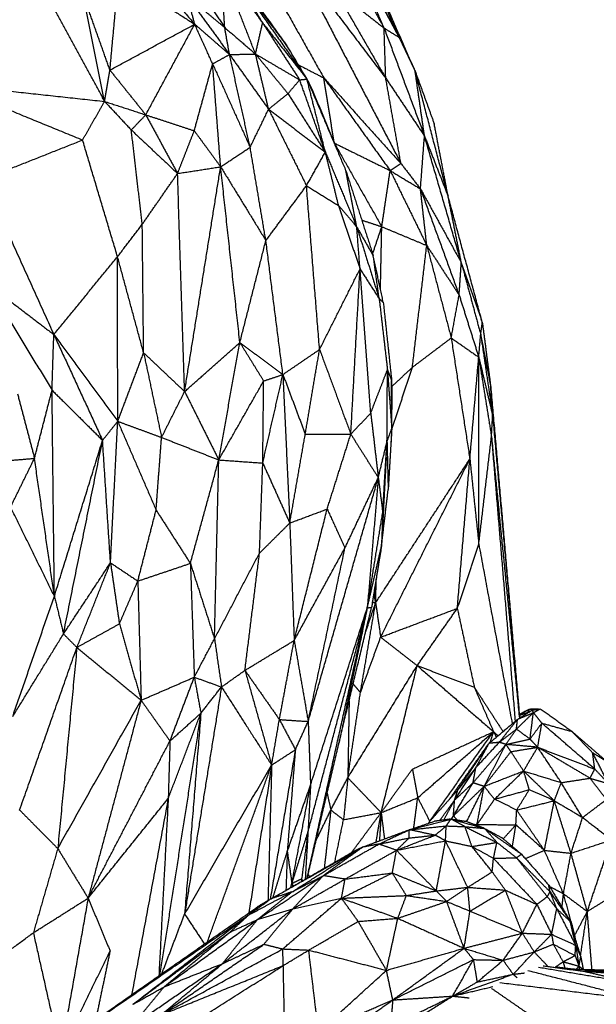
# Model space of a CAD drawing. Header units: millimetres. Extents: x 37.9 to 74.1, y 0 to 92.1.
# Tile 12 of 51: x 63.8 to 68.4, y 54.1 to 61.9. Entities that reach past the tile are written whole.
import ezdxf

# ---------------------------------------------------------------- set-up
doc = ezdxf.new("R2010")
doc.units = ezdxf.units.MM
doc.header["$MEASUREMENT"] = 0
doc.layers.add('Make2D$visible$lines', color=7, linetype='Continuous', true_color=0x000000)

msp = doc.modelspace()

# ---------------------------------------------------------------- linework, layer by layer
at = {"layer": 'Make2D$visible$lines'}
for points in [[(66.8537, 61.7203), (66.5191, 62.3656), (66.1845, 63.0108)], [(66.8537, 61.7203), (66.6437, 62.1931), (66.4337, 62.6658)], [(64.6138, 62.5439), (64.9237, 62.1845), (65.2336, 61.825)], [(64.5197, 61.2129), (64.1832, 61.832), (63.8468, 62.4512)], [(66.7346, 61.7942), (66.5822, 62.1483), (66.4297, 62.5023)], [(66.4297, 62.5023), (66.6417, 62.1113), (66.8537, 61.7203)], [(66.0081, 62.373), (66.3779, 61.885), (66.7477, 61.397)], [(66.0081, 62.373), (66.438, 61.547), (66.8679, 60.7211)], [(66.3869, 62.4271), (66.5608, 62.1106), (66.7346, 61.7942)], [(65.1362, 62.2977), (65.3037, 62.0481), (65.4712, 61.7984)], [(65.4427, 62.2869), (65.607, 62.0612), (65.7713, 61.8355)], [(65.4712, 61.7984), (65.457, 62.0427), (65.4427, 62.2869)], [(65.7158, 61.5886), (65.5792, 61.9378), (65.4427, 62.2869)], [(65.7326, 62.3279), (65.9948, 61.8635), (66.257, 61.399)], [(64.5616, 61.4609), (64.5961, 61.8338), (64.6305, 62.2066)], [(64.6305, 62.2066), (64.9321, 62.0158), (65.2336, 61.825)], [(66.9806, 61.4532), (66.8066, 61.8509), (66.6326, 62.2486)], [(65.5915, 62.1466), (65.7781, 61.9004), (65.9647, 61.6543)], [(65.5915, 62.1466), (65.8574, 61.7683), (66.1233, 61.39)], [(65.7713, 61.8355), (65.6814, 61.9911), (65.5915, 62.1466)], [(65.9647, 61.6543), (65.793, 61.8953), (65.6213, 62.1364)], [(64.5616, 61.4609), (64.456, 61.7587), (64.3505, 62.0564)], [(64.5197, 61.2129), (64.4351, 61.6347), (64.3505, 62.0564)], [(66.341, 62.1024), (66.5443, 61.7497), (66.7477, 61.397)], [(66.341, 62.1024), (66.5378, 61.9483), (66.7346, 61.7942)], [(65.2336, 61.825), (65.2048, 61.9346), (65.176, 62.0442)], [(65.176, 62.0442), (65.3428, 61.8143), (65.5096, 61.5844)], [(65.176, 62.0442), (65.3236, 61.9213), (65.4712, 61.7984)], [(64.5616, 61.4609), (64.8976, 61.643), (65.2336, 61.825)], [(64.8456, 61.1063), (65.0396, 61.4657), (65.2336, 61.825)], [(65.3755, 61.5106), (65.3046, 61.6678), (65.2336, 61.825)], [(65.2336, 61.825), (65.3716, 61.7047), (65.5096, 61.5844)], [(65.7158, 61.5886), (65.7435, 61.7121), (65.7713, 61.8355)], [(65.7713, 61.8355), (65.9183, 61.6096), (66.0654, 61.3837)], [(65.7713, 61.8355), (65.9473, 61.6127), (66.1233, 61.39)], [(65.5096, 61.5844), (65.4904, 61.6914), (65.4712, 61.7984)], [(65.4712, 61.7984), (65.5935, 61.6935), (65.7158, 61.5886)], [(66.7346, 61.7942), (66.7941, 61.7573), (66.8535, 61.7204)], [(66.7346, 61.7942), (66.8948, 61.3662), (67.0549, 60.9382)], [(66.7477, 61.397), (66.7412, 61.5956), (66.7346, 61.7942)], [(66.8537, 61.7203), (66.9172, 61.5867), (66.9806, 61.4532)], [(65.3755, 61.5106), (65.4425, 61.5475), (65.5096, 61.5844)], [(65.5096, 61.5844), (65.6127, 61.5865), (65.7158, 61.5886)], [(65.6729, 60.8493), (65.5912, 61.2169), (65.5096, 61.5844)], [(65.5096, 61.5844), (65.6643, 61.3677), (65.8191, 61.1509)], [(65.7158, 61.5886), (65.8442, 61.4316), (65.9726, 61.2745)], [(65.7158, 61.5886), (65.8906, 61.4862), (66.0654, 61.3837)], [(65.8191, 61.1509), (65.7674, 61.3698), (65.7158, 61.5886)], [(66.1233, 61.39), (66.044, 61.5221), (65.9647, 61.6543)], [(65.2298, 60.9802), (65.3027, 61.2454), (65.3755, 61.5106)], [(65.4391, 60.6946), (65.4073, 61.1026), (65.3755, 61.5106)], [(65.3755, 61.5106), (65.5242, 61.1799), (65.6729, 60.8493)], [(66.0554, 61.5032), (66.1562, 61.4511), (66.257, 61.399)], [(64.5197, 61.2129), (64.5406, 61.3369), (64.5616, 61.4609)], [(64.5616, 61.4609), (64.7036, 61.2836), (64.8456, 61.1063)], [(67.0549, 60.9382), (67.0178, 61.1957), (66.9806, 61.4532)], [(67.2418, 60.4621), (67.1112, 60.9576), (66.9806, 61.4532)], [(66.9806, 61.4532), (67.0561, 61.2445), (67.1317, 61.0358)], [(63.2701, 61.3479), (63.8074, 61.1274), (64.3447, 60.9069)], [(63.2721, 61.3477), (63.8959, 61.2803), (64.5197, 61.2129)], [(65.9726, 61.2745), (66.019, 61.3291), (66.0654, 61.3837)], [(66.0654, 61.3837), (66.0943, 61.3868), (66.1233, 61.39)], [(66.2689, 60.8109), (66.1671, 61.0973), (66.0654, 61.3837)], [(66.1233, 61.39), (66.1454, 61.3449), (66.1674, 61.2998)], [(66.2689, 60.8109), (66.1961, 61.1004), (66.1233, 61.39)], [(66.1233, 61.39), (66.2777, 61.0262), (66.4321, 60.6624)], [(66.3397, 60.8828), (66.2984, 61.1409), (66.257, 61.399)], [(66.257, 61.399), (66.5199, 61.0316), (66.7828, 60.6643)], [(66.257, 61.399), (66.5625, 61.0601), (66.8679, 60.7211)], [(66.8679, 60.7211), (66.8078, 61.0591), (66.7477, 61.397)], [(66.7477, 61.397), (66.9013, 61.1676), (67.0549, 60.9382)], [(65.8191, 61.1509), (65.8958, 61.2127), (65.9726, 61.2745)], [(65.9726, 61.2745), (66.1207, 61.0427), (66.2689, 60.8109)], [(66.1674, 61.2998), (66.2539, 61.0915), (66.3405, 60.8832)], [(64.3447, 60.9069), (64.4322, 61.0599), (64.5197, 61.2129)], [(64.5197, 61.2129), (64.6253, 61.0999), (64.7309, 60.9868)], [(64.5197, 61.2129), (64.6826, 61.1596), (64.8456, 61.1063)], [(65.6729, 60.8493), (65.746, 61.0001), (65.8191, 61.1509)], [(65.8191, 61.1509), (65.9693, 60.8476), (66.1195, 60.5443)], [(65.8191, 61.1509), (66.044, 60.9809), (66.2689, 60.8109)], [(64.7309, 60.9868), (64.7883, 61.0466), (64.8456, 61.1063)], [(64.8456, 61.1063), (64.9716, 60.874), (65.0976, 60.6416)], [(64.8456, 61.1063), (65.0377, 61.0433), (65.2298, 60.9802)], [(67.2418, 60.4621), (67.1867, 60.7489), (67.1317, 61.0358)], [(64.8179, 60.2388), (64.7744, 60.6128), (64.7309, 60.9868)], [(64.7309, 60.9868), (64.9143, 60.8142), (65.0976, 60.6416)], [(65.0976, 60.6416), (65.1637, 60.8109), (65.2298, 60.9802)], [(65.2298, 60.9802), (65.3345, 60.8374), (65.4391, 60.6946)], [(63.5599, 60.5959), (63.9523, 60.7514), (64.3447, 60.9069)], [(64.6217, 59.9815), (64.4832, 60.4442), (64.3447, 60.9069)], [(66.3397, 60.8828), (66.5612, 60.7735), (66.7828, 60.6643)], [(66.3397, 60.8828), (66.5279, 60.5513), (66.7162, 60.2197)], [(67.0229, 60.5194), (67.0389, 60.7288), (67.0549, 60.9382)], [(67.0549, 60.9382), (67.1484, 60.7001), (67.2418, 60.4621)], [(67.3468, 59.9341), (67.2009, 60.4362), (67.0549, 60.9382)], [(65.4391, 60.6946), (65.556, 60.7719), (65.6729, 60.8493)], [(65.7976, 60.1097), (65.7353, 60.4795), (65.6729, 60.8493)], [(66.1195, 60.5443), (66.1942, 60.6776), (66.2689, 60.8109)], [(66.3741, 60.3876), (66.3215, 60.5993), (66.2689, 60.8109)], [(66.2689, 60.8109), (66.3935, 60.5141), (66.5181, 60.2172)], [(66.7828, 60.6643), (66.8254, 60.6927), (66.8679, 60.7211)], [(66.8679, 60.7211), (66.9454, 60.6202), (67.0229, 60.5194)], [(65.0976, 60.6416), (65.2684, 60.6681), (65.4391, 60.6946)], [(65.1535, 58.913), (65.2963, 59.8038), (65.4391, 60.6946)], [(65.4391, 60.6946), (65.6184, 60.4021), (65.7976, 60.1097)], [(65.5915, 59.3014), (65.5153, 59.998), (65.4391, 60.6946)], [(66.4321, 60.6624), (66.5407, 60.3252), (66.6492, 59.9879)], [(66.5181, 60.2172), (66.4751, 60.4398), (66.4321, 60.6624)], [(66.7162, 60.2197), (66.7495, 60.442), (66.7828, 60.6643)], [(66.7828, 60.6643), (66.9279, 60.3674), (67.073, 60.0706)], [(66.7828, 60.6643), (66.9029, 60.5918), (67.0229, 60.5194)], [(63.5599, 60.5959), (63.8384, 59.9805), (64.1169, 59.3651)], [(64.8179, 60.2388), (64.9577, 60.4402), (65.0976, 60.6416)], [(65.1535, 58.913), (65.1255, 59.7773), (65.0976, 60.6416)], [(65.7976, 60.1097), (65.9586, 60.327), (66.1195, 60.5443)], [(66.1195, 60.5443), (66.2468, 60.4659), (66.3741, 60.3876)], [(66.2232, 59.2464), (66.1713, 59.8953), (66.1195, 60.5443)], [(67.0229, 60.5194), (67.1761, 60.0988), (67.3293, 59.6783)], [(67.073, 60.0706), (67.048, 60.295), (67.0229, 60.5194)], [(67.0229, 60.5194), (67.1849, 60.2268), (67.3468, 59.9341)], [(67.3468, 59.9341), (67.2943, 60.1981), (67.2418, 60.4621)], [(67.5131, 59.4599), (67.3775, 59.961), (67.2418, 60.4621)], [(66.3741, 60.3876), (66.459, 60.1361), (66.5438, 59.8846)], [(66.3741, 60.3876), (66.4461, 60.3024), (66.5181, 60.2172)], [(66.5578, 60.2721), (66.637, 60.2459), (66.7162, 60.2197)], [(64.6217, 59.9815), (64.7198, 60.1101), (64.8179, 60.2388)], [(64.8286, 59.2204), (64.8232, 59.7296), (64.8179, 60.2388)], [(66.5438, 59.8846), (66.5309, 60.0509), (66.5181, 60.2172)], [(66.5181, 60.2172), (66.6069, 59.9332), (66.6957, 59.6493)], [(66.5181, 60.2172), (66.5836, 60.1026), (66.6492, 59.9879)], [(66.644, 60.004), (66.6801, 60.1118), (66.7162, 60.2197)], [(66.7058, 59.724), (66.711, 59.9718), (66.7162, 60.2197)], [(66.7162, 60.2197), (66.8946, 60.1451), (67.073, 60.0706)], [(65.5915, 59.3014), (65.6946, 59.7055), (65.7976, 60.1097)], [(65.9325, 59.0481), (65.8651, 59.5789), (65.7976, 60.1097)], [(66.9586, 59.105), (67.0158, 59.5878), (67.073, 60.0706)], [(67.073, 60.0706), (67.1698, 59.7041), (67.2666, 59.3376)], [(67.073, 60.0706), (67.2011, 59.8744), (67.3293, 59.6783)], [(64.1169, 59.3651), (64.3693, 59.6733), (64.6217, 59.9815)], [(64.6234, 58.6771), (64.6225, 59.3293), (64.6217, 59.9815)], [(64.8286, 59.2204), (64.7252, 59.6009), (64.6217, 59.9815)], [(66.7282, 59.6193), (66.6887, 59.8036), (66.6492, 59.9879)], [(66.6957, 59.6493), (66.6724, 59.8186), (66.6492, 59.9879)], [(66.2232, 59.2464), (66.3835, 59.5655), (66.5438, 59.8846)], [(66.4708, 58.5748), (66.5073, 59.2297), (66.5438, 59.8846)], [(66.6286, 58.7422), (66.5862, 59.3134), (66.5438, 59.8846)], [(66.5438, 59.8846), (66.6197, 59.767), (66.6957, 59.6493)], [(67.3293, 59.6783), (67.338, 59.8062), (67.3468, 59.9341)], [(67.3468, 59.9341), (67.4235, 59.6496), (67.5002, 59.3651)], [(67.3468, 59.9341), (67.43, 59.697), (67.5131, 59.4599)], [(63.5938, 59.7648), (63.8482, 59.3443), (64.1027, 58.9237)], [(63.5938, 59.7648), (63.8553, 59.565), (64.1169, 59.3651)], [(66.6957, 59.6493), (66.7284, 59.3672), (66.7612, 59.0851)], [(66.6957, 59.6493), (66.7119, 59.6343), (66.7282, 59.6193)], [(67.2666, 59.3376), (67.2979, 59.5079), (67.3293, 59.6783)], [(67.3293, 59.6783), (67.4071, 59.4319), (67.4849, 59.1856)], [(66.7282, 59.6193), (66.7612, 59.3103), (66.7942, 59.0013)], [(67.5002, 59.3651), (67.5067, 59.4125), (67.5131, 59.4599)], [(67.5131, 59.4599), (67.5465, 59.2053), (67.5798, 58.9506)], [(64.1027, 58.9237), (64.1098, 59.1444), (64.1169, 59.3651)], [(64.1169, 59.3651), (64.3701, 59.0211), (64.6234, 58.6771)], [(64.1169, 59.3651), (64.31, 58.9456), (64.5032, 58.5262)], [(66.9586, 59.105), (67.1126, 59.2213), (67.2666, 59.3376)], [(67.2666, 59.3376), (67.3757, 59.2616), (67.4849, 59.1856)], [(67.2666, 59.3376), (67.3405, 58.8577), (67.4145, 58.3778)], [(67.4849, 59.1856), (67.4925, 59.2754), (67.5002, 59.3651)], [(67.5002, 59.3651), (67.54, 59.1579), (67.5798, 58.9506)], [(67.5002, 59.3651), (67.5476, 59.0444), (67.5949, 58.7237)], [(65.1535, 58.913), (65.3725, 59.1072), (65.5915, 59.3014)], [(65.4242, 58.3711), (65.5079, 58.8363), (65.5915, 59.3014)], [(65.5915, 59.3014), (65.6857, 59.1491), (65.7799, 58.9968)], [(65.5915, 59.3014), (65.762, 59.1747), (65.9325, 59.0481)], [(65.9325, 59.0481), (66.0778, 59.1472), (66.2232, 59.2464)], [(66.1097, 58.5745), (66.1664, 58.9105), (66.2232, 59.2464)], [(66.2232, 59.2464), (66.347, 58.9106), (66.4708, 58.5748)], [(64.6234, 58.6771), (64.726, 58.9487), (64.8286, 59.2204)], [(64.8286, 59.2204), (64.991, 59.0667), (65.1535, 58.913)], [(64.8286, 59.2204), (64.8997, 58.8849), (64.9708, 58.5493)], [(67.4145, 58.3778), (67.4497, 58.7817), (67.4849, 59.1856)], [(67.4849, 59.1856), (67.5399, 58.9547), (67.5949, 58.7237)], [(67.4852, 57.7023), (67.485, 58.444), (67.4849, 59.1856)], [(67.4849, 59.1856), (67.5353, 58.8701), (67.5857, 58.5546)], [(66.6286, 58.7422), (66.6949, 58.9136), (66.7612, 59.0851)], [(66.7576, 58.5159), (66.7594, 58.8005), (66.7612, 59.0851)], [(66.7612, 59.0851), (66.7783, 58.8521), (66.7953, 58.6192)], [(66.7612, 59.0851), (66.7777, 59.0432), (66.7942, 59.0013)], [(66.7947, 58.9515), (66.8766, 59.0282), (66.9586, 59.105)], [(66.7947, 58.6073), (66.8766, 58.8561), (66.9586, 59.105)], [(65.773, 58.3463), (65.8528, 58.6972), (65.9325, 59.0481)], [(65.7799, 58.9968), (65.8562, 59.0224), (65.9325, 59.0481)], [(65.9325, 59.0481), (66.0211, 58.8113), (66.1097, 58.5745)], [(65.9325, 59.0481), (65.9598, 58.4594), (65.9871, 57.8707)], [(65.4242, 58.3711), (65.6021, 58.6839), (65.7799, 58.9968)], [(65.773, 58.3463), (65.7765, 58.6715), (65.7799, 58.9968)], [(66.7953, 58.6192), (66.7947, 58.8102), (66.7942, 59.0013)], [(66.7942, 59.0013), (66.7955, 58.8863), (66.7968, 58.7713)], [(67.5949, 58.7237), (67.5874, 58.8372), (67.5798, 58.9506)], [(67.5798, 58.9506), (67.6944, 57.638), (67.809, 56.3254)], [(63.8297, 58.8938), (63.8966, 58.6386), (63.9634, 58.3835)], [(63.9634, 58.3835), (64.0331, 58.6536), (64.1027, 58.9237)], [(64.1212, 57.291), (64.1119, 58.1074), (64.1027, 58.9237)], [(64.1027, 58.9237), (64.303, 58.7249), (64.5032, 58.5262)], [(64.9708, 58.5493), (65.0621, 58.7312), (65.1535, 58.913)], [(65.1535, 58.913), (65.2888, 58.642), (65.4242, 58.3711)], [(66.7957, 58.6588), (66.7962, 58.7151), (66.7968, 58.7713)], [(66.4708, 58.5748), (66.5497, 58.6585), (66.6286, 58.7422)], [(66.6286, 58.7422), (66.6586, 58.4865), (66.6886, 58.2308)], [(67.5857, 58.5546), (67.5903, 58.6392), (67.5949, 58.7237)], [(67.5949, 58.7237), (67.7018, 57.5245), (67.8087, 56.3252)], [(64.5032, 58.5262), (64.5633, 58.6016), (64.6234, 58.6771)], [(64.566, 57.5558), (64.5947, 58.1164), (64.6234, 58.6771)], [(64.6234, 58.6771), (64.7971, 58.6132), (64.9708, 58.5493)], [(64.6234, 58.6771), (64.7754, 58.3256), (64.9275, 57.9741)], [(66.7576, 58.5159), (66.7765, 58.5675), (66.7953, 58.6192)], [(66.7953, 58.6192), (66.7812, 58.3778), (66.767, 58.1365)], [(64.9275, 57.9741), (64.9491, 58.2617), (64.9708, 58.5493)], [(64.9708, 58.5493), (65.1975, 58.4602), (65.4242, 58.3711)], [(65.9871, 57.8707), (66.0484, 58.2226), (66.1097, 58.5745)], [(66.1097, 58.5745), (66.2902, 58.5746), (66.4708, 58.5748)], [(66.2832, 57.9813), (66.377, 58.2781), (66.4708, 58.5748)], [(66.4708, 58.5748), (66.5797, 58.4028), (66.6886, 58.2308)], [(66.7947, 58.6073), (66.7919, 58.5558), (66.7891, 58.5042)], [(67.4852, 57.7023), (67.5355, 58.1285), (67.5857, 58.5546)], [(67.5857, 58.5546), (67.6965, 57.4389), (67.8073, 56.3232)], [(67.5857, 58.5546), (67.6796, 57.4271), (67.7734, 56.2996)], [(64.1212, 57.291), (64.3122, 57.9086), (64.5032, 58.5262)], [(64.1935, 56.9917), (64.3483, 57.7589), (64.5032, 58.5262)], [(64.566, 57.5558), (64.5346, 58.041), (64.5032, 58.5262)], [(66.6886, 58.2308), (66.7231, 58.3734), (66.7576, 58.5159)], [(66.7239, 57.9556), (66.7407, 58.2358), (66.7576, 58.5159)], [(66.7576, 58.5159), (66.7623, 58.3262), (66.767, 58.1365)], [(63.5292, 58.3479), (63.7463, 58.3657), (63.9634, 58.3835)], [(63.774, 57.9978), (63.8687, 58.1906), (63.9634, 58.3835)], [(64.1212, 57.291), (64.0423, 57.8372), (63.9634, 58.3835)], [(66.751, 58.3917), (66.7324, 58.0391), (66.7137, 57.6865)], [(65.1993, 57.5511), (65.3118, 57.9611), (65.4242, 58.3711)], [(65.3903, 56.953), (65.4072, 57.662), (65.4242, 58.3711)], [(65.4242, 58.3711), (65.5986, 58.3587), (65.773, 58.3463)], [(65.747, 57.6319), (65.76, 57.9891), (65.773, 58.3463)], [(65.773, 58.3463), (65.88, 58.1085), (65.9871, 57.8707)], [(66.6675, 57.2387), (67.041, 57.8083), (67.4145, 58.3778)], [(66.7071, 56.9663), (67.0608, 57.6721), (67.4145, 58.3778)], [(67.3151, 57.1941), (67.3648, 57.786), (67.4145, 58.3778)], [(67.4145, 58.3778), (67.4498, 58.0401), (67.4852, 57.7023)], [(66.1329, 56.2981), (66.4108, 57.2645), (66.6886, 58.2308)], [(66.4247, 57.6738), (66.5566, 57.9523), (66.6886, 58.2308)], [(66.6886, 58.2308), (66.645, 57.715), (66.6015, 57.1991)], [(66.6886, 58.2308), (66.7062, 58.0932), (66.7239, 57.9556)], [(66.7137, 57.6865), (66.7404, 57.9115), (66.767, 58.1365)], [(64.1212, 57.291), (63.9476, 57.6444), (63.774, 57.9978)], [(64.7825, 57.4107), (64.855, 57.6924), (64.9275, 57.9741)], [(64.9275, 57.9741), (65.0634, 57.7626), (65.1993, 57.5511)], [(65.9871, 57.8707), (66.1351, 57.926), (66.2832, 57.9813)], [(66.0218, 56.9398), (66.1525, 57.4606), (66.2832, 57.9813)], [(66.2832, 57.9813), (66.3539, 57.8276), (66.4247, 57.6738)], [(66.6015, 57.1991), (66.6627, 57.5774), (66.7239, 57.9556)], [(66.7239, 57.9556), (66.7188, 57.8211), (66.7137, 57.6865)], [(65.747, 57.6319), (65.867, 57.7513), (65.9871, 57.8707)], [(65.9871, 57.8707), (66.0044, 57.4053), (66.0218, 56.9398)], [(66.6015, 57.1991), (66.6576, 57.4428), (66.7137, 57.6865)], [(66.7137, 57.6865), (66.6744, 57.4445), (66.6352, 57.2024)], [(67.3151, 57.1941), (67.4001, 57.4482), (67.4852, 57.7023)], [(67.4852, 57.7023), (67.6176, 56.9908), (67.75, 56.2794)], [(65.3903, 56.953), (65.5686, 57.2925), (65.747, 57.6319)], [(65.6316, 56.7028), (65.6893, 57.1674), (65.747, 57.6319)], [(66.0218, 56.9398), (66.2232, 57.3068), (66.4247, 57.6738)], [(66.1329, 56.2981), (66.2788, 56.986), (66.4247, 57.6738)], [(64.1935, 56.9917), (64.3798, 57.2738), (64.566, 57.5558)], [(64.2998, 56.8847), (64.4329, 57.2203), (64.566, 57.5558)], [(64.566, 57.5558), (64.6012, 57.3141), (64.6363, 57.0724)], [(64.566, 57.5558), (64.6743, 57.4832), (64.7825, 57.4107)], [(64.7825, 57.4107), (64.9909, 57.4809), (65.1993, 57.5511)], [(65.1993, 57.5511), (65.2147, 57.1), (65.2302, 56.649)], [(65.1993, 57.5511), (65.2948, 57.252), (65.3903, 56.953)], [(64.6363, 57.0724), (64.7094, 57.2416), (64.7825, 57.4107)], [(64.7825, 57.4107), (64.7956, 56.9384), (64.8087, 56.4661)], [(66.6675, 57.2387), (66.6704, 57.3381), (66.6733, 57.4375)], [(63.7907, 56.3365), (63.956, 56.8137), (64.1212, 57.291)], [(64.1212, 57.291), (64.1573, 57.1414), (64.1935, 56.9917)], [(66.6515, 57.303), (66.6595, 57.2709), (66.6675, 57.2387)], [(66.6675, 57.2387), (66.6638, 57.2977), (66.6602, 57.3567)], [(66.5472, 56.5268), (66.6074, 56.8828), (66.6675, 57.2387)], [(66.5902, 57.0118), (66.6289, 57.1253), (66.6675, 57.2387)], [(66.6419, 57.2439), (66.6547, 57.2413), (66.6675, 57.2387)], [(66.6675, 57.2387), (66.6873, 57.1025), (66.7071, 56.9663)], [(66.1242, 55.0563), (66.3628, 56.1277), (66.6015, 57.1991)], [(66.1312, 55.4214), (66.3663, 56.3103), (66.6015, 57.1991)], [(66.1517, 55.7936), (66.3766, 56.4964), (66.6015, 57.1991)], [(66.3776, 56.1306), (66.5064, 56.6665), (66.6352, 57.2024)], [(66.6015, 57.1991), (66.4896, 56.6649), (66.3776, 56.1306)], [(66.6015, 57.1991), (66.6183, 57.2008), (66.6352, 57.2024)], [(66.7071, 56.9663), (67.0111, 57.0802), (67.3151, 57.1941)], [(66.9969, 56.7408), (67.156, 56.9674), (67.3151, 57.1941)], [(67.3151, 57.1941), (67.3823, 56.8818), (67.4495, 56.5694)], [(64.2998, 56.8847), (64.4681, 56.9786), (64.6363, 57.0724)], [(64.6363, 57.0724), (64.7225, 56.7692), (64.8087, 56.4661)], [(63.7907, 56.3365), (63.9921, 56.6641), (64.1935, 56.9917)], [(64.1935, 56.9917), (64.2467, 56.9382), (64.2998, 56.8847)], [(65.2302, 56.649), (65.3102, 56.801), (65.3903, 56.953)], [(65.3903, 56.953), (65.418, 56.7621), (65.4457, 56.5713)], [(65.6316, 56.7028), (65.8267, 56.8213), (66.0218, 56.9398)], [(65.9047, 56.3132), (65.9632, 56.6265), (66.0218, 56.9398)], [(66.0218, 56.9398), (66.0774, 56.619), (66.1329, 56.2981)], [(66.5472, 56.5268), (66.6272, 56.7465), (66.7071, 56.9663)], [(66.7071, 56.9663), (66.852, 56.8535), (66.9969, 56.7408)], [(63.8458, 55.5959), (64.0728, 56.2403), (64.2998, 56.8847)], [(64.2998, 56.8847), (64.2239, 56.0877), (64.1479, 55.2906)], [(64.2998, 56.8847), (64.5542, 56.6754), (64.8087, 56.4661)], [(66.4472, 55.8514), (66.722, 56.2961), (66.9969, 56.7408)], [(66.7114, 55.5753), (66.8542, 56.1581), (66.9969, 56.7408)], [(66.9969, 56.7408), (67.2232, 56.6551), (67.4495, 56.5694)], [(66.9969, 56.7408), (67.2996, 56.4788), (67.6023, 56.2169)], [(65.4457, 56.5713), (65.5386, 56.637), (65.6316, 56.7028)], [(65.6316, 56.7028), (65.7681, 56.508), (65.9047, 56.3132)], [(65.6316, 56.7028), (65.7374, 56.3276), (65.8433, 55.9524)], [(64.8087, 56.4661), (65.0194, 56.5575), (65.2302, 56.649)], [(65.0372, 56.1431), (65.1337, 56.396), (65.2302, 56.649)], [(65.2302, 56.649), (65.338, 56.6101), (65.4457, 56.5713)], [(65.2302, 56.649), (65.2563, 56.5063), (65.2824, 56.3636)], [(66.4893, 56.5952), (66.5182, 56.561), (66.5472, 56.5268)], [(65.4457, 56.5713), (65.2996, 55.6711), (65.1535, 54.7709)], [(65.2824, 56.3636), (65.3641, 56.4674), (65.4457, 56.5713)], [(65.4457, 56.5713), (65.6445, 56.2618), (65.8433, 55.9524)], [(66.4472, 55.8514), (66.4972, 56.1891), (66.5472, 56.5268)], [(67.4495, 56.5694), (67.5259, 56.3931), (67.6023, 56.2169)], [(67.4495, 56.5694), (67.5635, 56.3937), (67.6774, 56.218)], [(64.1479, 55.2906), (64.4783, 55.8783), (64.8087, 56.4661)], [(64.8087, 56.4661), (64.5987, 55.6816), (64.3887, 54.8972)], [(64.8087, 56.4661), (64.9229, 56.3046), (65.0372, 56.1431)], [(66.4573, 56.4621), (66.4522, 56.1568), (66.4472, 55.8514)], [(65.2824, 56.3636), (65.1191, 55.325), (64.9557, 54.2864)], [(65.0236, 55.6876), (65.153, 56.0256), (65.2824, 56.3636)], [(65.0372, 56.1431), (65.1598, 56.2534), (65.2824, 56.3636)], [(65.2824, 56.3636), (65.218, 55.5673), (65.1535, 54.7709)], [(67.7837, 56.2374), (67.8507, 56.3027), (67.9177, 56.368)], [(67.792, 56.3148), (67.8516, 56.3519), (67.9112, 56.389)], [(67.792, 56.3148), (67.8548, 56.3414), (67.9177, 56.368)], [(67.8398, 56.3714), (67.8233, 56.3611), (67.8068, 56.3508)], [(67.8864, 56.3938), (67.8466, 56.3717), (67.8069, 56.3496)], [(67.8722, 56.3677), (67.8397, 56.3567), (67.8072, 56.3457)], [(67.8864, 56.3938), (67.8631, 56.3826), (67.8398, 56.3714)], [(67.8715, 56.3643), (67.8718, 56.366), (67.8722, 56.3677)], [(67.8722, 56.3677), (67.8793, 56.3808), (67.8864, 56.3938)], [(67.875, 56.3665), (67.8736, 56.3671), (67.8722, 56.3677)], [(67.8827, 56.3713), (67.8846, 56.3826), (67.8864, 56.3938)], [(67.9594, 56.3965), (67.9229, 56.3952), (67.8864, 56.3938)], [(67.9112, 56.389), (67.8988, 56.3914), (67.8864, 56.3938)], [(67.8914, 56.1581), (67.9045, 56.263), (67.9177, 56.368)], [(67.9112, 56.389), (67.9409, 56.3929), (67.9706, 56.3969)], [(67.9177, 56.368), (67.9144, 56.3785), (67.9112, 56.389)], [(67.9177, 56.368), (67.9441, 56.3824), (67.9706, 56.3969)], [(67.985, 56.2844), (67.9514, 56.3262), (67.9177, 56.368)], [(68.2239, 56.2182), (68.0972, 56.3075), (67.9706, 56.3969)], [(65.8433, 55.9524), (65.874, 56.1328), (65.9047, 56.3132)], [(65.9047, 56.3132), (65.9679, 56.1936), (66.0311, 56.074)], [(65.9047, 56.3132), (66.0188, 56.3056), (66.1329, 56.2981)], [(66.0311, 56.074), (66.082, 56.1861), (66.1329, 56.2981)], [(66.1329, 56.2981), (66.1423, 56.0458), (66.1517, 55.7936)], [(67.5662, 56.1242), (67.6781, 56.2186), (67.7899, 56.3131)], [(67.6474, 56.1324), (67.7197, 56.2236), (67.792, 56.3148)], [(67.7837, 56.2374), (67.7879, 56.2761), (67.792, 56.3148)], [(67.8914, 56.1581), (67.9382, 56.2213), (67.985, 56.2844)], [(67.9521, 56.0934), (67.9686, 56.1889), (67.985, 56.2844)], [(67.985, 56.2844), (68.1045, 56.2513), (68.2239, 56.2182)], [(68.4045, 55.9207), (68.1948, 56.1025), (67.985, 56.2844)], [(66.9591, 55.9203), (67.2807, 56.0686), (67.6023, 56.2169)], [(67.001, 55.693), (67.3016, 55.955), (67.6023, 56.2169)], [(67.0965, 55.5067), (67.3494, 55.8618), (67.6023, 56.2169)], [(67.5759, 56.1323), (67.5891, 56.1746), (67.6023, 56.2169)], [(67.6023, 56.2169), (67.6198, 56.2005), (67.6373, 56.1841)], [(67.6023, 56.2169), (67.6132, 56.195), (67.6242, 56.1731)], [(67.6474, 56.1324), (67.7156, 56.1849), (67.7837, 56.2374)], [(67.701, 56.116), (67.7424, 56.1767), (67.7837, 56.2374)], [(67.8914, 56.1581), (67.8375, 56.1978), (67.7837, 56.2374)], [(68.4969, 55.9826), (68.3604, 56.1004), (68.2239, 56.2182)], [(68.3876, 56.0501), (68.3058, 56.1342), (68.2239, 56.2182)], [(64.3887, 54.8972), (64.7129, 55.5202), (65.0372, 56.1431)], [(65.0372, 56.1431), (65.0304, 55.9154), (65.0236, 55.6876)], [(66.1254, 55.0571), (66.2515, 55.5938), (66.3776, 56.1306)], [(67.2582, 55.6872), (67.4122, 55.9057), (67.5662, 56.1242)], [(67.3195, 55.7557), (67.4429, 55.9399), (67.5662, 56.1242)], [(67.4396, 55.8119), (67.5703, 55.964), (67.701, 56.116)], [(67.4617, 55.9314), (67.5545, 56.0319), (67.6474, 56.1324)], [(67.4617, 55.9314), (67.514, 56.0278), (67.5662, 56.1242)], [(67.5274, 55.7837), (67.6142, 55.9499), (67.701, 56.116)], [(67.6474, 56.1324), (67.6068, 56.1283), (67.5662, 56.1242)], [(67.701, 56.116), (67.6742, 56.1242), (67.6474, 56.1324)], [(67.701, 56.116), (67.7962, 56.1371), (67.8914, 56.1581)], [(67.7399, 56.0587), (67.7204, 56.0874), (67.701, 56.116)], [(67.9521, 56.0934), (67.8265, 56.1047), (67.701, 56.116)], [(67.9521, 56.0934), (67.9217, 56.1258), (67.8914, 56.1581)], [(66.0311, 56.074), (65.9314, 55.4806), (65.8317, 54.8873)], [(65.8433, 55.9524), (65.9372, 56.0132), (66.0311, 56.074)], [(66.0311, 56.074), (65.9991, 55.6702), (65.967, 55.2665)], [(67.5274, 55.7837), (67.6337, 55.9212), (67.7399, 56.0587)], [(67.7399, 56.0587), (67.846, 56.0761), (67.9521, 56.0934)], [(67.8403, 55.9055), (67.7901, 55.9821), (67.7399, 56.0587)], [(67.8403, 55.9055), (67.8962, 55.9994), (67.9521, 56.0934)], [(68.139, 55.8131), (68.0456, 55.9533), (67.9521, 56.0934)], [(68.3669, 55.8481), (68.1595, 55.9708), (67.9521, 56.0934)], [(67.9521, 56.0934), (68.1783, 56.0071), (68.4045, 55.9207)], [(68.3876, 56.0501), (68.4423, 56.0163), (68.4969, 55.9826)], [(68.4045, 55.9207), (68.3961, 55.9854), (68.3876, 56.0501)], [(68.5125, 55.806), (68.45, 55.9281), (68.3876, 56.0501)], [(65.1535, 54.7709), (65.4984, 55.3616), (65.8433, 55.9524)], [(65.3346, 54.551), (65.589, 55.2517), (65.8433, 55.9524)], [(65.8433, 55.9524), (65.7531, 55.3663), (65.6629, 54.7802)], [(65.8433, 55.9524), (65.8288, 55.4151), (65.8142, 54.8777)], [(66.7114, 55.5753), (66.8353, 55.7478), (66.9591, 55.9203)], [(66.9591, 55.9203), (66.98, 55.8067), (67.001, 55.693)], [(67.2932, 55.6744), (67.3774, 55.8029), (67.4617, 55.9314)], [(67.3195, 55.7557), (67.3906, 55.8435), (67.4617, 55.9314)], [(67.4396, 55.8119), (67.4506, 55.8716), (67.4617, 55.9314)], [(67.5274, 55.7837), (67.6839, 55.8446), (67.8403, 55.9055)], [(67.61, 55.6818), (67.7251, 55.7936), (67.8403, 55.9055)], [(67.8856, 55.7572), (67.8629, 55.8313), (67.8403, 55.9055)], [(68.0836, 55.6696), (67.9619, 55.7875), (67.8403, 55.9055)], [(67.8403, 55.9055), (67.9897, 55.8593), (68.139, 55.8131)], [(68.3669, 55.8481), (68.3857, 55.8844), (68.4045, 55.9207)], [(68.5125, 55.806), (68.4585, 55.8633), (68.4045, 55.9207)], [(66.3125, 55.5961), (66.3799, 55.7238), (66.4472, 55.8514)], [(66.4472, 55.8514), (66.4299, 55.6852), (66.4127, 55.519)], [(66.4472, 55.8514), (66.5793, 55.7134), (66.7114, 55.5753)], [(67.284, 55.5491), (67.3618, 55.6805), (67.4396, 55.8119)], [(67.2932, 55.6743), (67.3664, 55.7431), (67.4396, 55.8119)], [(67.5274, 55.7837), (67.4835, 55.7978), (67.4396, 55.8119)], [(68.0836, 55.6696), (68.1113, 55.7414), (68.139, 55.8131)], [(68.139, 55.8131), (68.253, 55.8306), (68.3669, 55.8481)], [(68.3084, 55.5369), (68.2237, 55.675), (68.139, 55.8131)], [(68.497, 55.6797), (68.4319, 55.7639), (68.3669, 55.8481)], [(68.3669, 55.8481), (68.4397, 55.827), (68.5125, 55.806)], [(65.967, 55.2665), (66.0594, 55.53), (66.1517, 55.7936)], [(66.004, 55.0141), (66.0779, 55.4038), (66.1517, 55.7936)], [(66.1517, 55.7936), (66.1415, 55.6075), (66.1312, 55.4214)], [(66.2832, 55.7286), (66.2979, 55.6624), (66.3125, 55.5961)], [(67.3195, 55.7557), (67.208, 55.6312), (67.0965, 55.5067)], [(67.284, 55.5491), (67.4057, 55.6664), (67.5274, 55.7837)], [(67.2932, 55.6745), (67.3063, 55.7151), (67.3195, 55.7557)], [(67.3891, 55.5038), (67.4583, 55.6437), (67.5274, 55.7837)], [(67.4719, 55.4815), (67.4997, 55.6326), (67.5274, 55.7837)], [(67.61, 55.6818), (67.5687, 55.7327), (67.5274, 55.7837)], [(67.61, 55.6818), (67.7478, 55.7195), (67.8856, 55.7572)], [(67.7857, 55.5957), (67.8356, 55.6764), (67.8856, 55.7572)], [(68.0836, 55.6696), (67.9846, 55.7134), (67.8856, 55.7572)], [(64.3887, 54.8972), (64.7061, 55.2924), (65.0236, 55.6876)], [(65.0236, 55.6876), (64.8786, 54.9095), (64.7336, 54.1314)], [(65.0236, 55.6876), (64.9865, 54.9849), (64.9495, 54.2821)], [(66.7114, 55.5753), (66.8562, 55.6342), (67.001, 55.693)], [(66.9697, 55.4514), (66.9853, 55.5722), (67.001, 55.693)], [(67.001, 55.693), (67.0487, 55.5999), (67.0965, 55.5067)], [(67.175, 55.5122), (67.234, 55.5932), (67.2931, 55.6742)], [(67.2094, 55.5169), (67.2513, 55.5956), (67.2931, 55.6742)], [(67.284, 55.5491), (67.2885, 55.6116), (67.2931, 55.6742)], [(67.4719, 55.4815), (67.541, 55.5816), (67.61, 55.6818)], [(67.7857, 55.5957), (67.6979, 55.6387), (67.61, 55.6818)], [(67.7857, 55.5957), (67.9346, 55.6327), (68.0836, 55.6696)], [(68.0052, 55.2764), (68.0444, 55.473), (68.0836, 55.6696)], [(68.0836, 55.6696), (68.196, 55.6033), (68.3084, 55.5369)], [(68.2162, 55.2533), (68.1499, 55.4615), (68.0836, 55.6696)], [(68.3084, 55.5369), (68.4027, 55.6083), (68.497, 55.6797)], [(63.8458, 55.5959), (63.9968, 55.4433), (64.1479, 55.2906)], [(66.1952, 55.3542), (66.2539, 55.4752), (66.3125, 55.5961)], [(66.3125, 55.5961), (66.2864, 55.3653), (66.2603, 55.1345)], [(66.3125, 55.5961), (66.3626, 55.5576), (66.4127, 55.519)], [(66.4127, 55.519), (66.5621, 55.5472), (66.7114, 55.5753)], [(66.4752, 55.2571), (66.5933, 55.4162), (66.7114, 55.5753)], [(66.671, 55.3418), (66.6912, 55.4586), (66.7114, 55.5753)], [(66.7114, 55.5753), (66.7045, 55.4635), (66.6977, 55.3517)], [(66.7114, 55.5753), (66.7245, 55.4709), (66.7376, 55.3665)], [(67.7792, 55.4783), (67.7824, 55.537), (67.7857, 55.5957)], [(68.0052, 55.2764), (67.8955, 55.436), (67.7857, 55.5957)], [(66.3441, 55.1827), (66.3784, 55.3508), (66.4127, 55.519)], [(66.9332, 55.4392), (67.0991, 55.4818), (67.2651, 55.5245)], [(66.9332, 55.4392), (67.0335, 55.4729), (67.1339, 55.5066)], [(67.089, 55.4915), (67.0928, 55.4991), (67.0965, 55.5067)], [(67.2582, 55.5236), (67.196, 55.5151), (67.1339, 55.5066)], [(67.2267, 55.4699), (67.2459, 55.4972), (67.2651, 55.5245)], [(67.3759, 55.4643), (67.3205, 55.4944), (67.2651, 55.5245)], [(67.2651, 55.5245), (67.398, 55.4872), (67.5309, 55.45)], [(67.2663, 55.5243), (67.2664, 55.5243), (67.2665, 55.5243)], [(67.2664, 55.5241), (67.2752, 55.5366), (67.284, 55.5491)], [(67.2692, 55.5234), (67.2766, 55.5362), (67.284, 55.5491)], [(67.2692, 55.5239), (67.3246, 55.5156), (67.3799, 55.5073)], [(67.314, 55.5172), (67.299, 55.5331), (67.284, 55.5491)], [(67.5309, 55.45), (67.4554, 55.4786), (67.3799, 55.5073)], [(68.2162, 55.2533), (68.2623, 55.3951), (68.3084, 55.5369)], [(68.3084, 55.5369), (68.4227, 55.4482), (68.5369, 55.3595)], [(66.004, 55.0141), (66.0676, 55.2178), (66.1312, 55.4214)], [(66.1312, 55.4214), (66.106, 55.2362), (66.0808, 55.0511)], [(66.1312, 55.4214), (66.1202, 55.2339), (66.1092, 55.0464)], [(66.563, 55.3016), (66.7447, 55.3691), (66.9263, 55.4366)], [(66.6961, 55.327), (66.8147, 55.3831), (66.9332, 55.4392)], [(66.9329, 55.3744), (66.9331, 55.4068), (66.9332, 55.4392)], [(66.9332, 55.4392), (67.08, 55.4545), (67.2267, 55.4699)], [(67.1397, 55.3964), (67.0365, 55.4178), (66.9332, 55.4392)], [(67.1397, 55.3964), (67.1832, 55.4332), (67.2267, 55.4699)], [(67.2217, 55.3519), (67.2242, 55.4109), (67.2267, 55.4699)], [(67.2267, 55.4699), (67.3013, 55.4671), (67.3759, 55.4643)], [(67.3759, 55.4643), (67.5026, 55.4017), (67.6293, 55.3392)], [(67.431, 55.3071), (67.4034, 55.3857), (67.3759, 55.4643)], [(67.3759, 55.4643), (67.4534, 55.4571), (67.5309, 55.45)], [(67.4719, 55.4815), (67.4641, 55.4799), (67.4563, 55.4783)], [(67.4676, 55.474), (67.4698, 55.4777), (67.4719, 55.4815)], [(67.4712, 55.4726), (67.4715, 55.4771), (67.4719, 55.4815)], [(67.4719, 55.4815), (67.6255, 55.4799), (67.7792, 55.4783)], [(67.48, 55.4693), (67.4759, 55.4754), (67.4719, 55.4815)], [(67.5309, 55.45), (67.677, 55.3482), (67.823, 55.2465)], [(67.6293, 55.3392), (67.5801, 55.3946), (67.5309, 55.45)], [(67.5309, 55.45), (67.5991, 55.4135), (67.6673, 55.3771)], [(67.6788, 55.3674), (67.729, 55.4229), (67.7792, 55.4783)], [(67.752, 55.306), (67.7656, 55.3922), (67.7792, 55.4783)], [(68.0052, 55.2764), (67.8922, 55.3773), (67.7792, 55.4783)], [(66.6933, 55.3257), (66.8131, 55.35), (66.9329, 55.3744)], [(66.8329, 55.2771), (66.9863, 55.3368), (67.1397, 55.3964)], [(66.8329, 55.2771), (66.8829, 55.3258), (66.9329, 55.3744)], [(66.8329, 55.2771), (67.0273, 55.3145), (67.2217, 55.3519)], [(66.9329, 55.3744), (67.0363, 55.3854), (67.1397, 55.3964)], [(67.2217, 55.3519), (67.1807, 55.3742), (67.1397, 55.3964)], [(67.1482, 54.9546), (67.1849, 55.1533), (67.2217, 55.3519)], [(67.2217, 55.3519), (67.3263, 55.3295), (67.431, 55.3071)], [(67.3972, 54.9833), (67.3094, 55.1676), (67.2217, 55.3519)], [(67.431, 55.3071), (67.5301, 55.3232), (67.6293, 55.3392)], [(67.6015, 55.2131), (67.6154, 55.2761), (67.6293, 55.3392)], [(67.6293, 55.3392), (67.7065, 55.2785), (67.7838, 55.2177)], [(67.823, 55.2465), (67.7451, 55.3118), (67.6673, 55.3771)], [(68.2162, 55.2533), (68.3765, 55.3064), (68.5369, 55.3595)], [(68.3452, 54.7912), (68.441, 55.0754), (68.5369, 55.3595)], [(64.1479, 55.2906), (64.0512, 54.9568), (63.9544, 54.623)], [(64.1479, 55.2906), (64.2683, 55.0939), (64.3887, 54.8972)], [(65.8384, 54.8922), (66.2007, 55.0969), (66.563, 55.3016)], [(65.8533, 54.9006), (65.9101, 55.0835), (65.967, 55.2665)], [(65.967, 55.2665), (65.9618, 55.1127), (65.9566, 54.959)], [(65.9617, 54.963), (66.2181, 55.1103), (66.4745, 55.2576)], [(65.967, 55.2665), (65.9855, 55.1403), (66.004, 55.0141)], [(66.0101, 54.9506), (66.2865, 55.1261), (66.563, 55.3016)], [(66.2518, 55.0756), (66.4726, 55.2007), (66.6933, 55.3257)], [(66.2518, 55.0756), (66.4074, 55.1886), (66.563, 55.3016)], [(66.4255, 55.0484), (66.6292, 55.1628), (66.8329, 55.2771)], [(66.563, 55.3016), (66.5188, 55.2797), (66.4747, 55.2577)], [(66.6933, 55.3257), (66.6282, 55.3137), (66.563, 55.3016)], [(66.8329, 55.2771), (66.7631, 55.3014), (66.6933, 55.3257)], [(66.7999, 55.0972), (66.8164, 55.1872), (66.8329, 55.2771)], [(67.1482, 54.9546), (66.9906, 55.1159), (66.8329, 55.2771)], [(67.431, 55.3071), (67.5163, 55.2601), (67.6015, 55.2131)], [(67.5915, 55.1059), (67.5113, 55.2065), (67.431, 55.3071)], [(67.8541, 55.2111), (67.9297, 55.2437), (68.0052, 55.2764)], [(68.1565, 54.9326), (68.0809, 55.1045), (68.0052, 55.2764)], [(68.0052, 55.2764), (68.1107, 55.2648), (68.2162, 55.2533)], [(67.5915, 55.1059), (67.5965, 55.1595), (67.6015, 55.2131)], [(67.6015, 55.2131), (67.6927, 55.2154), (67.7838, 55.2177)], [(67.6015, 55.2131), (67.7738, 55.0306), (67.946, 54.848)], [(67.7838, 55.2177), (67.8034, 55.2321), (67.823, 55.2465)], [(67.7838, 55.2177), (67.9172, 55.0823), (68.0505, 54.9469)], [(68.028, 54.9093), (67.9059, 55.0635), (67.7838, 55.2177)], [(67.823, 55.2465), (67.9311, 55.1236), (68.0393, 55.0006)], [(68.1565, 54.9326), (68.1863, 55.093), (68.2162, 55.2533)], [(68.3452, 54.7912), (68.2807, 55.0222), (68.2162, 55.2533)], [(67.3972, 54.9833), (67.4944, 55.0446), (67.5915, 55.1059)], [(67.6957, 54.9612), (67.6436, 55.0335), (67.5915, 55.1059)], [(65.7296, 54.727), (65.9907, 54.9013), (66.2518, 55.0756)], [(66.004, 55.0141), (66.0424, 55.0326), (66.0808, 55.0511)], [(66.0052, 54.9474), (66.1285, 55.0115), (66.2518, 55.0756)], [(66.0113, 54.8125), (66.1315, 54.9441), (66.2518, 55.0756)], [(66.0113, 54.8125), (66.2184, 54.9304), (66.4255, 55.0484)], [(66.0808, 55.0511), (66.0832, 55.0426), (66.0856, 55.0342)], [(66.0808, 55.0511), (66.0811, 55.0414), (66.0813, 55.0317)], [(66.0808, 55.0511), (66.0817, 55.0418), (66.0826, 55.0325)], [(66.132, 55.0851), (66.1379, 55.0764), (66.1439, 55.0677)], [(66.4255, 55.0484), (66.3386, 55.062), (66.2518, 55.0756)], [(66.3965, 54.8968), (66.5982, 54.997), (66.7999, 55.0972)], [(66.3965, 54.8968), (66.411, 54.9726), (66.4255, 55.0484)], [(66.4255, 55.0484), (66.6127, 55.0728), (66.7999, 55.0972)], [(66.9113, 54.9179), (66.8556, 55.0075), (66.7999, 55.0972)], [(66.7999, 55.0972), (66.9741, 55.0259), (67.1482, 54.9546)], [(65.6609, 54.7635), (65.8324, 54.8551), (66.004, 54.9468)], [(65.7296, 54.727), (65.8674, 54.8372), (66.0051, 54.9474)], [(66.0038, 54.947), (65.9211, 54.9196), (65.8384, 54.8922)], [(65.9948, 54.982), (65.9994, 54.998), (66.004, 55.0141)], [(66.004, 55.0141), (66.0086, 55.0033), (66.0132, 54.9926)], [(66.004, 55.0141), (66.0063, 55.002), (66.0086, 54.99)], [(66.9113, 54.9179), (67.0298, 54.9363), (67.1482, 54.9546)], [(67.1482, 54.9546), (67.2727, 54.9689), (67.3972, 54.9833)], [(67.2305, 54.8711), (67.1894, 54.9129), (67.1482, 54.9546)], [(67.2305, 54.8711), (67.3138, 54.9272), (67.3972, 54.9833)], [(67.4151, 54.7947), (67.4062, 54.889), (67.3972, 54.9833)], [(67.3972, 54.9833), (67.5465, 54.9722), (67.6957, 54.9612)], [(67.4151, 54.7947), (67.5554, 54.8779), (67.6957, 54.9612)], [(67.6957, 54.9612), (67.8209, 54.9046), (67.946, 54.848)], [(67.8306, 54.6199), (67.7631, 54.7905), (67.6957, 54.9612)], [(68.028, 54.9093), (68.0393, 54.9281), (68.0505, 54.9469)], [(68.0505, 54.9469), (68.0449, 54.9737), (68.0393, 55.0006)], [(68.0393, 55.0006), (68.1243, 54.8575), (68.2094, 54.7143)], [(68.045, 54.991), (68.1007, 54.9618), (68.1565, 54.9326)], [(68.1033, 54.8131), (68.0769, 54.88), (68.0505, 54.9469)], [(68.0505, 54.9469), (68.13, 54.8306), (68.2094, 54.7143)], [(68.3452, 54.7912), (68.5127, 54.8962), (68.6803, 55.0011)], [(63.9544, 54.623), (64.1715, 54.7601), (64.3887, 54.8972)], [(64.3887, 54.8972), (64.2865, 54.3225), (64.1843, 53.7478)], [(64.3887, 54.8972), (64.4756, 54.6883), (64.5625, 54.4794)], [(65.6609, 54.7635), (65.7497, 54.8278), (65.8384, 54.8922)], [(65.8313, 54.8879), (65.7831, 54.8593), (65.735, 54.8306)], [(65.8726, 54.9118), (65.8792, 54.9156), (65.8857, 54.9193)], [(65.9313, 54.4948), (66.1639, 54.6958), (66.3965, 54.8968)], [(66.0113, 54.8125), (66.2039, 54.8547), (66.3965, 54.8968)], [(66.3965, 54.8968), (66.6539, 54.9074), (66.9113, 54.9179)], [(66.3965, 54.8968), (66.62, 54.8173), (66.8435, 54.7378)], [(66.5296, 54.713), (66.463, 54.8049), (66.3965, 54.8968)], [(66.8435, 54.7378), (66.8774, 54.8278), (66.9113, 54.9179)], [(66.8435, 54.7378), (67.037, 54.8044), (67.2305, 54.8711)], [(66.9113, 54.9179), (67.0709, 54.8945), (67.2305, 54.8711)], [(67.2305, 54.8711), (67.3228, 54.8329), (67.4151, 54.7947)], [(67.3689, 54.5002), (67.2997, 54.6856), (67.2305, 54.8711)], [(67.946, 54.848), (67.987, 54.8787), (68.028, 54.9093)], [(68.028, 54.9093), (68.0657, 54.8612), (68.1033, 54.8131)], [(68.1447, 54.8231), (68.1506, 54.8779), (68.1565, 54.9326)], [(68.2473, 54.6054), (68.2019, 54.769), (68.1565, 54.9326)], [(68.1565, 54.9326), (68.2508, 54.8619), (68.3452, 54.7912)], [(63.6087, 53.3458), (64.6718, 54.0882), (65.735, 54.8306)], [(65.454, 54.3782), (65.7327, 54.5953), (66.0113, 54.8125)], [(65.6609, 54.7635), (65.698, 54.797), (65.735, 54.8306)], [(65.7296, 54.727), (65.8704, 54.7697), (66.0113, 54.8125)], [(65.7823, 54.5319), (65.8968, 54.6722), (66.0113, 54.8125)], [(67.3689, 54.5002), (67.392, 54.6475), (67.4151, 54.7947)], [(67.4151, 54.7947), (67.6228, 54.7073), (67.8306, 54.6199)], [(67.8306, 54.6199), (67.8883, 54.734), (67.946, 54.848)], [(67.946, 54.848), (68.0043, 54.7294), (68.0626, 54.6108)], [(68.0626, 54.6108), (68.083, 54.7119), (68.1033, 54.8131)], [(68.1033, 54.8131), (68.1564, 54.7637), (68.2094, 54.7143)], [(68.1033, 54.8131), (68.1785, 54.668), (68.2537, 54.523)], [(68.2473, 54.6054), (68.2962, 54.6983), (68.3452, 54.7912)], [(68.2915, 54.4396), (68.3184, 54.6154), (68.3452, 54.7912)], [(68.3823, 54.3314), (68.3637, 54.5613), (68.3452, 54.7912)], [(63.6087, 53.3458), (64.6304, 54.0516), (65.6521, 54.7574)], [(64.7441, 54.056), (65.2013, 54.4088), (65.6585, 54.7616)], [(64.9732, 54.2987), (65.0634, 54.5348), (65.1535, 54.7709)], [(64.9908, 54.1944), (65.3602, 54.4607), (65.7296, 54.727)], [(65.1535, 54.7709), (65.2321, 54.6526), (65.3106, 54.5342)], [(65.454, 54.3782), (65.5918, 54.5526), (65.7296, 54.727)], [(65.5138, 54.6284), (65.5874, 54.6959), (65.6609, 54.7635)], [(65.5138, 54.6284), (65.6217, 54.6777), (65.7296, 54.727)], [(66.1373, 54.4857), (66.3334, 54.5993), (66.5296, 54.713)], [(66.5296, 54.713), (66.6866, 54.7254), (66.8435, 54.7378)], [(66.7535, 54.3251), (66.6415, 54.519), (66.5296, 54.713)], [(66.7535, 54.3251), (66.7985, 54.5315), (66.8435, 54.7378)], [(66.8435, 54.7378), (67.1062, 54.619), (67.3689, 54.5002)], [(68.2932, 54.4339), (68.2513, 54.5741), (68.2094, 54.7143)], [(68.2537, 54.523), (68.2316, 54.6186), (68.2094, 54.7143)], [(63.36, 54.1851), (63.6572, 54.4041), (63.9544, 54.623)], [(63.9544, 54.623), (64.0547, 54.1752), (64.155, 53.7273)], [(64.7441, 54.056), (65.129, 54.3422), (65.5138, 54.6284)], [(64.9908, 54.1944), (65.2523, 54.4114), (65.5138, 54.6284)], [(67.3689, 54.5002), (67.5997, 54.5601), (67.8306, 54.6199)], [(67.6782, 54.4051), (67.7544, 54.5125), (67.8306, 54.6199)], [(67.8306, 54.6199), (67.8774, 54.5453), (67.9243, 54.4708)], [(67.8306, 54.6199), (67.9466, 54.6153), (68.0626, 54.6108)], [(67.9243, 54.4708), (67.9935, 54.5408), (68.0626, 54.6108)], [(68.0626, 54.6108), (68.0691, 54.5716), (68.0755, 54.5325)], [(68.0626, 54.6108), (68.1582, 54.5669), (68.2537, 54.523)], [(68.2425, 54.6035), (68.2449, 54.6045), (68.2473, 54.6054)], [(68.2496, 54.58), (68.2484, 54.5927), (68.2473, 54.6054)], [(64.2229, 53.7747), (64.3927, 54.1271), (64.5625, 54.4794)], [(64.5625, 54.4794), (64.5057, 54.206), (64.4489, 53.9326)], [(64.9644, 53.9698), (65.3734, 54.2509), (65.7823, 54.5319)], [(64.9644, 53.9698), (65.4479, 54.2323), (65.9313, 54.4948)], [(65.454, 54.3782), (65.6181, 54.455), (65.7823, 54.5319)], [(65.7823, 54.5319), (65.8568, 54.5133), (65.9313, 54.4948)], [(65.9358, 54.3637), (65.9336, 54.4292), (65.9313, 54.4948)], [(65.9313, 54.4948), (66.0343, 54.4902), (66.1373, 54.4857)], [(65.9358, 54.3637), (66.0365, 54.4247), (66.1373, 54.4857)], [(66.2148, 53.8361), (66.176, 54.1609), (66.1373, 54.4857)], [(66.1373, 54.4857), (66.4454, 54.4054), (66.7535, 54.3251)], [(66.7535, 54.3251), (67.0612, 54.4127), (67.3689, 54.5002)], [(66.8032, 54.0905), (67.086, 54.2953), (67.3689, 54.5002)], [(67.3689, 54.5002), (67.4056, 54.4552), (67.4423, 54.4101)], [(67.3689, 54.5002), (67.5235, 54.4526), (67.6782, 54.4051)], [(67.9243, 54.4708), (67.9999, 54.5016), (68.0755, 54.5325)], [(68.0755, 54.5325), (68.1145, 54.463), (68.1534, 54.3935)], [(68.0755, 54.5325), (68.1621, 54.4874), (68.2487, 54.4424)], [(68.2487, 54.4424), (68.2512, 54.4827), (68.2537, 54.523)], [(68.2537, 54.523), (68.2665, 54.4408), (68.2793, 54.3585)], [(68.2537, 54.523), (68.2735, 54.4784), (68.2932, 54.4339)], [(66.8032, 54.0905), (67.1227, 54.2503), (67.4423, 54.4101)], [(67.278, 54.1208), (67.3601, 54.2654), (67.4423, 54.4101)], [(67.4423, 54.4101), (67.457, 54.321), (67.4717, 54.2318)], [(67.4423, 54.4101), (67.5602, 54.4076), (67.6782, 54.4051)], [(67.4717, 54.2318), (67.5749, 54.3185), (67.6782, 54.4051)], [(67.6782, 54.4051), (67.8012, 54.4379), (67.9243, 54.4708)], [(67.6782, 54.4051), (67.7179, 54.3496), (67.7576, 54.2942)], [(67.7576, 54.2942), (67.8409, 54.3825), (67.9243, 54.4708)], [(67.9243, 54.4708), (67.9792, 54.4133), (68.034, 54.3558)], [(68.1534, 54.3935), (68.2011, 54.4179), (68.2487, 54.4424)], [(68.2487, 54.4424), (68.264, 54.4005), (68.2793, 54.3585)], [(68.2793, 54.3585), (68.2863, 54.3962), (68.2932, 54.4339)], [(68.2932, 54.4339), (68.3029, 54.3839), (68.3126, 54.334)], [(64.738, 53.8856), (65.096, 54.1319), (65.454, 54.3782)], [(64.8765, 53.6923), (65.4061, 54.028), (65.9358, 54.3637)], [(64.9644, 53.9698), (65.2092, 54.174), (65.454, 54.3782)], [(64.9644, 53.9698), (65.4501, 54.1667), (65.9358, 54.3637)], [(64.9908, 54.1944), (65.2224, 54.2863), (65.454, 54.3782)], [(65.9493, 53.7137), (65.9426, 54.0387), (65.9358, 54.3637)], [(66.2148, 53.8361), (66.4842, 54.0806), (66.7535, 54.3251)], [(66.8032, 54.0905), (66.7783, 54.2078), (66.7535, 54.3251)], [(68.7645, 54.0924), (68.3192, 54.2074), (67.8738, 54.3224)], [(68.7886, 54.2083), (68.3734, 54.2781), (67.9582, 54.348)], [(67.995, 54.3611), (68.1468, 54.3407), (68.2985, 54.3204)], [(68.0952, 54.3532), (68.1243, 54.3733), (68.1534, 54.3935)], [(68.0952, 54.3532), (68.1656, 54.3443), (68.236, 54.3355)], [(68.1534, 54.3935), (68.16, 54.3688), (68.1666, 54.3442)], [(68.1534, 54.3935), (68.2164, 54.376), (68.2793, 54.3585)], [(68.2924, 54.3219), (68.2642, 54.3287), (68.236, 54.3355)], [(68.2383, 54.3354), (68.4129, 54.3305), (68.5876, 54.3256)], [(68.2591, 54.3348), (68.2692, 54.3467), (68.2793, 54.3585)], [(68.2793, 54.3585), (68.2959, 54.3462), (68.3126, 54.334)], [(68.2793, 54.3585), (68.2798, 54.3464), (68.2802, 54.3342)], [(67.278, 54.1208), (67.5178, 54.2075), (67.7576, 54.2942)], [(67.4717, 54.2318), (67.6146, 54.263), (67.7576, 54.2942)], [(67.7576, 54.2942), (67.8027, 54.2994), (67.8479, 54.3045)], [(67.7576, 54.2942), (67.7741, 54.2796), (67.7907, 54.265)], [(68.2985, 54.3204), (68.5048, 54.3052), (68.711, 54.29)], [(68.7755, 54.2113), (68.537, 54.2659), (68.2985, 54.3204)], [(68.309, 54.3204), (68.4655, 54.3197), (68.622, 54.3191)], [(63.36, 54.1851), (63.7372, 53.942), (64.1144, 53.699)], [(64.738, 53.8856), (64.8644, 54.04), (64.9908, 54.1944)], [(64.7441, 54.056), (64.8675, 54.1252), (64.9908, 54.1944)], [(67.278, 54.1208), (67.3749, 54.1763), (67.4717, 54.2318)], [(67.278, 54.1208), (67.4374, 54.1587), (67.5968, 54.1967)], [(67.8641, 53.9896), (67.7247, 54.0859), (67.5854, 54.1823)], [(67.6526, 54.2283), (68.2085, 54.1603), (68.7645, 54.0924)], [(66.2148, 53.8361), (66.509, 53.9633), (66.8032, 54.0905)], [(66.3027, 53.7344), (66.5529, 53.9124), (66.8032, 54.0905)], [(66.6254, 53.7144), (66.9517, 53.9176), (67.278, 54.1208)], [(66.7844, 53.8799), (67.0312, 54.0003), (67.278, 54.1208)], [(66.8032, 54.0905), (66.7938, 53.9852), (66.7844, 53.8799)], [(66.8032, 54.0905), (67.0406, 54.1056), (67.278, 54.1208)], [(67.278, 54.1208), (67.3435, 54.114), (67.4089, 54.1072)]]:
    msp.add_open_spline(points, degree=2, dxfattribs=at)

doc.saveas('drawing.dxf')
